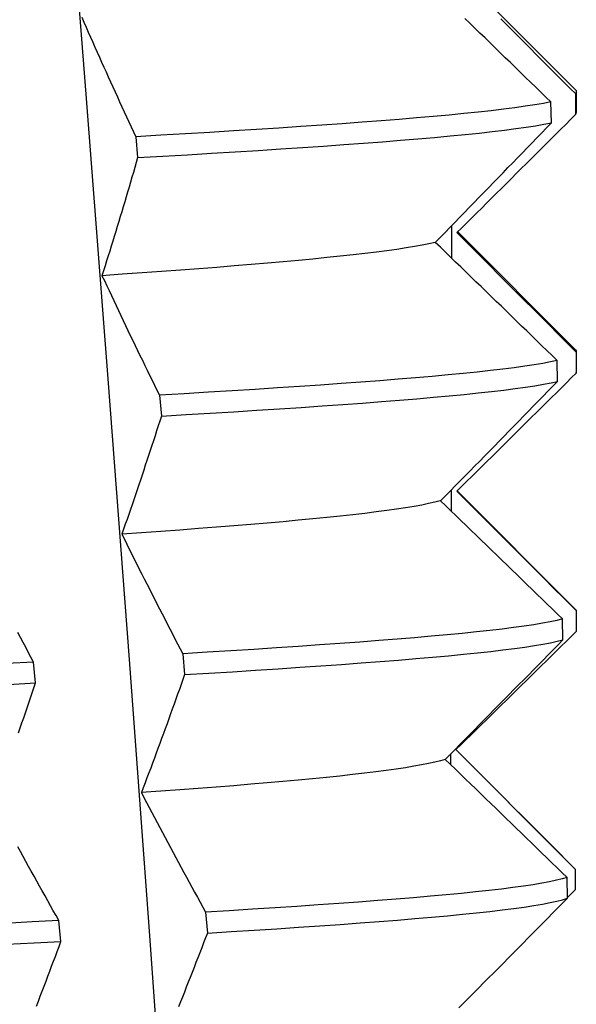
# Model space of a CAD drawing. Header units: inches. Extents: x 13 to 218, y 17 to 122.
# Tile 29 of 107: x 40.012 to 40.118, y 111.213 to 111.4. Entities that reach past the tile are written whole.
import ezdxf

# ---------------------------------------------------------------- set-up
doc = ezdxf.new("R2010")
doc.units = ezdxf.units.IN
doc.header["$MEASUREMENT"] = 0
doc.layers.add('Visible Edges(ANSI)', color=7, linetype='Continuous', lineweight=25)

msp = doc.modelspace()

# ---------------------------------------------------------------- linework, layer by layer
at = {"layer": 'Visible Edges(ANSI)'}
for p, q in [((40.09558, 111.40889), (40.11778, 111.38666)), ((40.1178, 111.38589), (40.11782, 111.38193)), ((40.11798, 111.38626), (40.11798, 111.38229)), ((40.11327, 111.38035), (40.11317, 111.38431)), ((40.03448, 111.37773), (40.03485, 111.37377)), ((40.0943, 111.36084), (40.09431, 111.35477)), ((40.09552, 111.35974), (40.11778, 111.33744)), ((40.11796, 111.33693), (40.11797, 111.33298)), ((40.11798, 111.33705), (40.11798, 111.33307)), ((40.11444, 111.3314), (40.11435, 111.33535)), ((40.03898, 111.32878), (40.03934, 111.32482)), ((40.09428, 111.31082), (40.09428, 111.30682)), ((40.09538, 111.31066), (40.11778, 111.28823)), ((40.11795, 111.28798), (40.11794, 111.28402)), ((40.11544, 111.28244), (40.11536, 111.2864)), ((40.04339, 111.27982), (40.04374, 111.27587)), ((40.01552, 111.27428), (40.01513, 111.27824)), ((40.09517, 111.26166), (40.11538, 111.24142)), ((40.09412, 111.2608), (40.09411, 111.25887)), ((40.11628, 111.23349), (40.11622, 111.23744)), ((40.11778, 111.23903), (40.11775, 111.23507)), ((40.11775, 111.23507), (40.11628, 111.23362)), ((40.04772, 111.23087), (40.04806, 111.22691)), ((40.0203, 111.22533), (40.01992, 111.22929))]:
    msp.add_line(p, q, dxfattribs=at)
at = {"layer": 'Visible Edges(ANSI)', "flags": 128}
for points in [[(39.9852, 111.86317), (39.98983, 111.81004), (39.99441, 111.75691), (39.99896, 111.70378), (40.00347, 111.65064), (40.00792, 111.59751), (40.01231, 111.54438), (40.01664, 111.49125), (40.0209, 111.43812), (40.02508, 111.38498), (40.02919, 111.33185), (40.03321, 111.27872), (40.03714, 111.22559), (40.04097, 111.17246)], [(40.02425, 111.40036), (40.02467, 111.39942), (40.02508, 111.39848), (40.0255, 111.39753), (40.02592, 111.39659), (40.02633, 111.39565), (40.02675, 111.3947), (40.02717, 111.39376), (40.02759, 111.39282), (40.02802, 111.39188), (40.02844, 111.39093), (40.02886, 111.38999), (40.02929, 111.38905), (40.02972, 111.3881), (40.03014, 111.38716), (40.03057, 111.38622), (40.031, 111.38527), (40.03143, 111.38433), (40.03186, 111.38339), (40.0323, 111.38244), (40.03273, 111.3815), (40.03317, 111.38056), (40.0336, 111.37962), (40.03404, 111.37867), (40.03448, 111.37773)], [(40.11317, 111.38431), (40.1122, 111.38524), (40.11124, 111.38617), (40.11028, 111.38711), (40.10932, 111.38804), (40.10836, 111.38897), (40.1074, 111.3899), (40.10644, 111.39083), (40.10548, 111.39177), (40.10452, 111.3927), (40.10356, 111.39363), (40.1026, 111.39456), (40.10164, 111.39549), (40.10068, 111.39643), (40.09972, 111.39736), (40.09876, 111.39829), (40.0978, 111.39922), (40.09684, 111.40015)], [(40.10368, 111.40003), (40.10462, 111.39909), (40.10556, 111.39815), (40.1065, 111.3972), (40.10745, 111.39626), (40.10839, 111.39532), (40.10933, 111.39438), (40.11027, 111.39343), (40.11121, 111.39249), (40.11215, 111.39155), (40.11309, 111.3906), (40.11403, 111.38966), (40.11498, 111.38872), (40.11592, 111.38777), (40.11686, 111.38683), (40.1178, 111.38589)], [(40.11778, 111.38666), (40.11781, 111.38662), (40.11784, 111.38659), (40.11787, 111.38656), (40.11789, 111.38653), (40.11791, 111.3865), (40.11793, 111.38646), (40.11794, 111.38643), (40.11795, 111.3864), (40.11796, 111.38637), (40.11797, 111.38634), (40.11798, 111.3863), (40.11798, 111.38627), (40.11798, 111.38624), (40.11797, 111.38621), (40.11797, 111.38618), (40.11796, 111.38615), (40.11795, 111.38611), (40.11794, 111.38608), (40.11792, 111.38605), (40.1179, 111.38602), (40.11788, 111.38599), (40.11786, 111.38595), (40.11783, 111.38592), (40.1178, 111.38589)], [(40.11317, 111.38431), (40.11173, 111.38403), (40.11011, 111.38376), (40.10831, 111.38349), (40.10633, 111.38321), (40.10418, 111.38294), (40.10185, 111.38266), (40.09936, 111.38239), (40.09669, 111.38212), (40.09386, 111.38184), (40.09087, 111.38157), (40.08772, 111.38129), (40.08442, 111.38102), (40.08097, 111.38075), (40.07737, 111.38047), (40.07363, 111.3802), (40.06976, 111.37992), (40.06576, 111.37965), (40.06163, 111.37937), (40.05737, 111.3791), (40.05301, 111.37883), (40.04853, 111.37855), (40.04394, 111.37828), (40.03926, 111.378), (40.03448, 111.37773)], [(40.11782, 111.38193), (40.11689, 111.381), (40.11596, 111.38007), (40.11502, 111.37914), (40.11409, 111.3782), (40.11315, 111.37727), (40.11222, 111.37634), (40.11129, 111.37541), (40.11035, 111.37448), (40.10942, 111.37354), (40.10848, 111.37261), (40.10754, 111.37168), (40.10661, 111.37075), (40.10567, 111.36982), (40.10473, 111.36888), (40.1038, 111.36795), (40.10286, 111.36702), (40.10192, 111.36609), (40.10098, 111.36516), (40.10005, 111.36423), (40.09911, 111.36329), (40.09817, 111.36236), (40.09723, 111.36143), (40.09629, 111.3605), (40.09535, 111.35957)], [(40.11782, 111.38193), (40.11783, 111.38195), (40.11785, 111.38196), (40.11786, 111.38198), (40.11787, 111.38199), (40.11788, 111.38201), (40.11789, 111.38202), (40.1179, 111.38204), (40.11791, 111.38205), (40.11792, 111.38207), (40.11792, 111.38208), (40.11793, 111.3821), (40.11794, 111.38211), (40.11795, 111.38212), (40.11795, 111.38214), (40.11796, 111.38215), (40.11796, 111.38217), (40.11796, 111.38218), (40.11797, 111.3822), (40.11797, 111.38221), (40.11797, 111.38223), (40.11798, 111.38224), (40.11798, 111.38226), (40.11798, 111.38227), (40.11798, 111.38229)], [(40.03485, 111.37377), (40.03962, 111.37405), (40.04429, 111.37432), (40.04887, 111.3746), (40.05334, 111.37487), (40.0577, 111.37515), (40.06195, 111.37542), (40.06607, 111.37569), (40.07006, 111.37597), (40.07392, 111.37624), (40.07765, 111.37652), (40.08123, 111.37679), (40.08467, 111.37706), (40.08796, 111.37734), (40.0911, 111.37761), (40.09408, 111.37789), (40.0969, 111.37816), (40.09955, 111.37843), (40.10204, 111.37871), (40.10435, 111.37898), (40.10649, 111.37926), (40.10846, 111.37953), (40.11024, 111.3798), (40.11185, 111.38008), (40.11327, 111.38035)], [(40.09126, 111.35772), (40.09218, 111.35866), (40.0931, 111.35961), (40.09402, 111.36055), (40.09494, 111.36149), (40.09586, 111.36244), (40.09678, 111.36338), (40.0977, 111.36432), (40.09861, 111.36527), (40.09953, 111.36621), (40.10045, 111.36715), (40.10137, 111.36809), (40.10228, 111.36904), (40.1032, 111.36998), (40.10412, 111.37092), (40.10503, 111.37187), (40.10595, 111.37281), (40.10686, 111.37375), (40.10778, 111.3747), (40.10869, 111.37564), (40.10961, 111.37658), (40.11052, 111.37752), (40.11144, 111.37847), (40.11235, 111.37941), (40.11327, 111.38035)], [(40.03485, 111.37377), (40.03458, 111.37284), (40.03431, 111.37191), (40.03404, 111.37098), (40.03377, 111.37005), (40.03349, 111.36911), (40.03322, 111.36818), (40.03295, 111.36725), (40.03267, 111.36632), (40.03239, 111.36538), (40.03211, 111.36445), (40.03183, 111.36352), (40.03155, 111.36259), (40.03127, 111.36166), (40.03099, 111.36073), (40.0307, 111.35979), (40.03042, 111.35886), (40.03013, 111.35793), (40.02984, 111.357), (40.02956, 111.35607), (40.02927, 111.35514), (40.02897, 111.3542), (40.02868, 111.35327), (40.02839, 111.35234), (40.02809, 111.35141)], [(40.09535, 111.35957), (40.09629, 111.35863), (40.09723, 111.35768), (40.09817, 111.35674), (40.09912, 111.3558), (40.10006, 111.35485), (40.101, 111.35391), (40.10194, 111.35297), (40.10288, 111.35202), (40.10382, 111.35108), (40.10477, 111.35014), (40.10571, 111.34919), (40.10665, 111.34825), (40.10759, 111.34731), (40.10854, 111.34636), (40.10948, 111.34542), (40.11042, 111.34448), (40.11136, 111.34353), (40.11231, 111.34259), (40.11325, 111.34165), (40.11419, 111.34071), (40.11513, 111.33976), (40.11608, 111.33882), (40.11702, 111.33788), (40.11796, 111.33693)], [(40.09122, 111.35772), (40.09006, 111.35746), (40.08875, 111.35719), (40.0873, 111.35693), (40.08571, 111.35667), (40.08397, 111.3564), (40.0821, 111.35614), (40.08008, 111.35588), (40.07793, 111.35562), (40.07566, 111.35535), (40.07325, 111.35509), (40.07072, 111.35483), (40.06807, 111.35456), (40.06531, 111.3543), (40.06243, 111.35404), (40.05943, 111.35378), (40.05634, 111.35351), (40.05313, 111.35325), (40.04983, 111.35299), (40.04643, 111.35272), (40.04294, 111.35246), (40.03935, 111.3522), (40.03568, 111.35194), (40.03192, 111.35167), (40.02809, 111.35141)], [(40.11435, 111.33535), (40.11339, 111.33629), (40.11242, 111.33722), (40.11146, 111.33815), (40.1105, 111.33908), (40.10954, 111.34002), (40.10858, 111.34095), (40.10762, 111.34188), (40.10665, 111.34281), (40.10569, 111.34374), (40.10473, 111.34468), (40.10377, 111.34561), (40.10281, 111.34654), (40.10184, 111.34747), (40.10088, 111.3484), (40.09992, 111.34934), (40.09896, 111.35027), (40.098, 111.3512), (40.09704, 111.35213), (40.09607, 111.35306), (40.09511, 111.35399), (40.09415, 111.35492), (40.09319, 111.35586), (40.09223, 111.35679), (40.09126, 111.35772)], [(40.02809, 111.35141), (40.02854, 111.35047), (40.02898, 111.34952), (40.02942, 111.34858), (40.02987, 111.34764), (40.03031, 111.34669), (40.03076, 111.34575), (40.0312, 111.34481), (40.03165, 111.34386), (40.0321, 111.34292), (40.03255, 111.34198), (40.03301, 111.34103), (40.03346, 111.34009), (40.03391, 111.33915), (40.03437, 111.3382), (40.03482, 111.33726), (40.03528, 111.33632), (40.03574, 111.33538), (40.0362, 111.33443), (40.03666, 111.33349), (40.03712, 111.33255), (40.03758, 111.3316), (40.03805, 111.33066), (40.03851, 111.32972), (40.03898, 111.32878)], [(40.11778, 111.33744), (40.1178, 111.33742), (40.11782, 111.3374), (40.11784, 111.33738), (40.11786, 111.33736), (40.11787, 111.33734), (40.11789, 111.33732), (40.1179, 111.3373), (40.11791, 111.33727), (40.11793, 111.33725), (40.11794, 111.33723), (40.11795, 111.33721), (40.11795, 111.33719), (40.11796, 111.33717), (40.11797, 111.33715), (40.11797, 111.33713), (40.11797, 111.3371), (40.11798, 111.33708), (40.11798, 111.33706), (40.11798, 111.33704), (40.11798, 111.33702), (40.11797, 111.337), (40.11797, 111.33698), (40.11797, 111.33696), (40.11796, 111.33693)], [(40.11435, 111.33535), (40.11308, 111.33508), (40.11164, 111.33481), (40.11001, 111.33453), (40.1082, 111.33426), (40.10621, 111.33398), (40.10405, 111.33371), (40.10171, 111.33344), (40.0992, 111.33316), (40.09653, 111.33289), (40.09369, 111.33261), (40.09069, 111.33234), (40.08753, 111.33206), (40.08422, 111.33179), (40.08076, 111.33152), (40.07715, 111.33124), (40.07341, 111.33097), (40.06953, 111.33069), (40.06552, 111.33042), (40.06138, 111.33015), (40.05712, 111.32987), (40.05274, 111.3296), (40.04826, 111.32932), (40.04367, 111.32905), (40.03898, 111.32878)], [(40.11797, 111.33298), (40.11703, 111.33205), (40.11609, 111.33111), (40.11515, 111.33018), (40.11421, 111.32925), (40.11326, 111.32832), (40.11232, 111.32739), (40.11138, 111.32645), (40.11044, 111.32552), (40.1095, 111.32459), (40.10856, 111.32366), (40.10761, 111.32273), (40.10667, 111.32179), (40.10573, 111.32086), (40.10478, 111.31993), (40.10384, 111.319), (40.1029, 111.31807), (40.10195, 111.31713), (40.10101, 111.3162), (40.10006, 111.31527), (40.09912, 111.31434), (40.09817, 111.31341), (40.09722, 111.31248), (40.09628, 111.31155), (40.09533, 111.31061)], [(40.11797, 111.33298), (40.11797, 111.33298), (40.11797, 111.33299), (40.11797, 111.33299), (40.11797, 111.33299), (40.11797, 111.333), (40.11797, 111.333), (40.11797, 111.33301), (40.11797, 111.33301), (40.11797, 111.33301), (40.11797, 111.33302), (40.11797, 111.33302), (40.11798, 111.33303), (40.11798, 111.33303), (40.11798, 111.33303), (40.11798, 111.33304), (40.11798, 111.33304), (40.11798, 111.33305), (40.11798, 111.33305), (40.11798, 111.33305), (40.11798, 111.33306), (40.11798, 111.33306), (40.11798, 111.33307), (40.11798, 111.33307), (40.11798, 111.33307)], [(40.03934, 111.32482), (40.04402, 111.32509), (40.0486, 111.32537), (40.05308, 111.32564), (40.05745, 111.32592), (40.0617, 111.32619), (40.06583, 111.32646), (40.06983, 111.32674), (40.0737, 111.32701), (40.07743, 111.32729), (40.08103, 111.32756), (40.08447, 111.32784), (40.08777, 111.32811), (40.09092, 111.32838), (40.09391, 111.32866), (40.09674, 111.32893), (40.0994, 111.32921), (40.10189, 111.32948), (40.10422, 111.32975), (40.10637, 111.33003), (40.10834, 111.3303), (40.11014, 111.33058), (40.11175, 111.33085), (40.11319, 111.33112), (40.11444, 111.3314)], [(40.09227, 111.30876), (40.0932, 111.30971), (40.09412, 111.31065), (40.09505, 111.31159), (40.09597, 111.31254), (40.0969, 111.31348), (40.09782, 111.31442), (40.09875, 111.31537), (40.09967, 111.31631), (40.1006, 111.31725), (40.10152, 111.3182), (40.10245, 111.31914), (40.10337, 111.32008), (40.10429, 111.32103), (40.10522, 111.32197), (40.10614, 111.32291), (40.10706, 111.32386), (40.10798, 111.3248), (40.10891, 111.32574), (40.10983, 111.32668), (40.11075, 111.32763), (40.11167, 111.32857), (40.11259, 111.32951), (40.11351, 111.33046), (40.11444, 111.3314)], [(40.03934, 111.32482), (40.03904, 111.32389), (40.03874, 111.32296), (40.03844, 111.32202), (40.03814, 111.32109), (40.03783, 111.32016), (40.03753, 111.31923), (40.03723, 111.31829), (40.03692, 111.31736), (40.03661, 111.31643), (40.0363, 111.3155), (40.03599, 111.31457), (40.03568, 111.31363), (40.03537, 111.3127), (40.03506, 111.31177), (40.03474, 111.31084), (40.03443, 111.30991), (40.03411, 111.30898), (40.03379, 111.30804), (40.03347, 111.30711), (40.03315, 111.30618), (40.03283, 111.30525), (40.03251, 111.30432), (40.03219, 111.30339), (40.03186, 111.30246)], [(40.09533, 111.31061), (40.09627, 111.30967), (40.09722, 111.30873), (40.09816, 111.30778), (40.0991, 111.30684), (40.10004, 111.3059), (40.10099, 111.30495), (40.10193, 111.30401), (40.10287, 111.30307), (40.10381, 111.30212), (40.10476, 111.30118), (40.1057, 111.30024), (40.10664, 111.2993), (40.10758, 111.29835), (40.10853, 111.29741), (40.10947, 111.29647), (40.11041, 111.29552), (40.11135, 111.29458), (40.1123, 111.29364), (40.11324, 111.29269), (40.11418, 111.29175), (40.11512, 111.29081), (40.11607, 111.28987), (40.11701, 111.28892), (40.11795, 111.28798)], [(40.09219, 111.30876), (40.09116, 111.3085), (40.08999, 111.30824), (40.08868, 111.30798), (40.08722, 111.30771), (40.08563, 111.30745), (40.0839, 111.30719), (40.08204, 111.30692), (40.08004, 111.30666), (40.0779, 111.3064), (40.07564, 111.30614), (40.07324, 111.30587), (40.07071, 111.30561), (40.06806, 111.30535), (40.06529, 111.30508), (40.0624, 111.30482), (40.0594, 111.30456), (40.05629, 111.3043), (40.05308, 111.30403), (40.04977, 111.30377), (40.04635, 111.30351), (40.04285, 111.30324), (40.03926, 111.30298), (40.03558, 111.30272), (40.03182, 111.30246)], [(40.11536, 111.2864), (40.1144, 111.28733), (40.11344, 111.28826), (40.11248, 111.2892), (40.11152, 111.29013), (40.11056, 111.29106), (40.10959, 111.29199), (40.10863, 111.29292), (40.10767, 111.29386), (40.10671, 111.29479), (40.10575, 111.29572), (40.10478, 111.29665), (40.10382, 111.29759), (40.10286, 111.29852), (40.1019, 111.29945), (40.10093, 111.30038), (40.09997, 111.30131), (40.09901, 111.30224), (40.09805, 111.30318), (40.09709, 111.30411), (40.09612, 111.30504), (40.09516, 111.30597), (40.0942, 111.3069), (40.09324, 111.30783), (40.09227, 111.30876)], [(40.03186, 111.30246), (40.03233, 111.30151), (40.0328, 111.30057), (40.03327, 111.29963), (40.03374, 111.29868), (40.03421, 111.29774), (40.03469, 111.2968), (40.03516, 111.29585), (40.03564, 111.29491), (40.03611, 111.29397), (40.03659, 111.29302), (40.03707, 111.29208), (40.03755, 111.29114), (40.03803, 111.29019), (40.03851, 111.28925), (40.039, 111.28831), (40.03948, 111.28736), (40.03997, 111.28642), (40.04045, 111.28548), (40.04094, 111.28453), (40.04143, 111.28359), (40.04192, 111.28265), (40.04241, 111.28171), (40.0429, 111.28076), (40.04339, 111.27982)], [(40.11778, 111.28823), (40.11779, 111.28822), (40.1178, 111.28821), (40.11781, 111.2882), (40.11782, 111.28819), (40.11783, 111.28818), (40.11784, 111.28817), (40.11785, 111.28816), (40.11786, 111.28815), (40.11786, 111.28814), (40.11787, 111.28813), (40.11788, 111.28812), (40.11789, 111.28811), (40.11789, 111.2881), (40.1179, 111.28808), (40.11791, 111.28807), (40.11791, 111.28806), (40.11792, 111.28805), (40.11792, 111.28804), (40.11793, 111.28803), (40.11794, 111.28802), (40.11794, 111.28801), (40.11794, 111.288), (40.11795, 111.28799), (40.11795, 111.28798)], [(40.11536, 111.2864), (40.11428, 111.28613), (40.113, 111.28585), (40.11155, 111.28558), (40.10991, 111.2853), (40.10809, 111.28503), (40.10609, 111.28475), (40.10391, 111.28448), (40.10157, 111.28421), (40.09905, 111.28393), (40.09636, 111.28366), (40.09351, 111.28338), (40.0905, 111.28311), (40.08734, 111.28284), (40.08402, 111.28256), (40.08055, 111.28229), (40.07694, 111.28201), (40.07318, 111.28174), (40.06929, 111.28147), (40.06527, 111.28119), (40.06113, 111.28092), (40.05686, 111.28064), (40.05248, 111.28037), (40.04799, 111.28009), (40.04339, 111.27982)], [(40.11794, 111.28402), (40.117, 111.28309), (40.11605, 111.28216), (40.11511, 111.28123), (40.11416, 111.2803), (40.11321, 111.27936), (40.11226, 111.27843), (40.11132, 111.2775), (40.11037, 111.27657), (40.10942, 111.27563), (40.10847, 111.2747), (40.10752, 111.27377), (40.10658, 111.27284), (40.10563, 111.27191), (40.10468, 111.27097), (40.10373, 111.27004), (40.10278, 111.26911), (40.10183, 111.26818), (40.10088, 111.26725), (40.09993, 111.26632), (40.09898, 111.26538), (40.09803, 111.26445), (40.09707, 111.26352), (40.09612, 111.26259), (40.09517, 111.26166)], [(40.01513, 111.27824), (40.01463, 111.27917), (40.01413, 111.2801), (40.01363, 111.28104), (40.01313, 111.28197), (40.01264, 111.2829), (40.01214, 111.28383)], [(40.04374, 111.27587), (40.04833, 111.27614), (40.05282, 111.27641), (40.05719, 111.27669), (40.06145, 111.27696), (40.06558, 111.27724), (40.06959, 111.27751), (40.07347, 111.27778), (40.07721, 111.27806), (40.08082, 111.27833), (40.08427, 111.27861), (40.08758, 111.27888), (40.09074, 111.27915), (40.09373, 111.27943), (40.09657, 111.2797), (40.09924, 111.27998), (40.10175, 111.28025), (40.10408, 111.28052), (40.10625, 111.2808), (40.10823, 111.28107), (40.11004, 111.28135), (40.11166, 111.28162), (40.11311, 111.2819), (40.11437, 111.28217), (40.11544, 111.28244)], [(40.09314, 111.25981), (40.09407, 111.26075), (40.095, 111.2617), (40.09593, 111.26264), (40.09686, 111.26358), (40.09779, 111.26453), (40.09872, 111.26547), (40.09965, 111.26641), (40.10058, 111.26736), (40.10151, 111.2683), (40.10244, 111.26924), (40.10337, 111.27019), (40.1043, 111.27113), (40.10523, 111.27207), (40.10616, 111.27301), (40.10709, 111.27396), (40.10802, 111.2749), (40.10895, 111.27584), (40.10987, 111.27679), (40.1108, 111.27773), (40.11173, 111.27867), (40.11266, 111.27962), (40.11358, 111.28056), (40.11451, 111.2815), (40.11544, 111.28244)], [(40.01513, 111.27824), (40.00998, 111.27797)], [(40.04374, 111.27587), (40.04342, 111.27493), (40.04309, 111.274), (40.04276, 111.27307), (40.04243, 111.27214), (40.04209, 111.2712), (40.04176, 111.27027), (40.04142, 111.26934), (40.04109, 111.26841), (40.04075, 111.26748), (40.04041, 111.26654), (40.04007, 111.26561), (40.03973, 111.26468), (40.03939, 111.26375), (40.03905, 111.26282), (40.0387, 111.26188), (40.03836, 111.26095), (40.03801, 111.26002), (40.03766, 111.25909), (40.03732, 111.25816), (40.03697, 111.25723), (40.03661, 111.25629), (40.03626, 111.25536), (40.03591, 111.25443), (40.03555, 111.2535)], [(40.01037, 111.27401), (40.01552, 111.27428)], [(40.01227, 111.26486), (40.0126, 111.2658), (40.01293, 111.26674), (40.01326, 111.26768), (40.01358, 111.26863), (40.01391, 111.26957), (40.01423, 111.27051), (40.01456, 111.27146), (40.01488, 111.2724), (40.0152, 111.27334), (40.01552, 111.27428)], [(40.09517, 111.26166), (40.09611, 111.26072), (40.09706, 111.25977), (40.098, 111.25883), (40.09894, 111.25789), (40.09988, 111.25694), (40.10082, 111.256), (40.10177, 111.25506), (40.10271, 111.25411), (40.10365, 111.25317), (40.10459, 111.25223), (40.10553, 111.25128), (40.10647, 111.25034), (40.10742, 111.2494), (40.10836, 111.24845), (40.1093, 111.24751), (40.11024, 111.24657), (40.11118, 111.24563), (40.11213, 111.24468), (40.11307, 111.24374), (40.11401, 111.2428), (40.11495, 111.24185), (40.11589, 111.24091), (40.11683, 111.23997), (40.11778, 111.23903)], [(40.09311, 111.25981), (40.09222, 111.25955), (40.09118, 111.25928), (40.08999, 111.25902), (40.08867, 111.25876), (40.0872, 111.25849), (40.08559, 111.25823), (40.08384, 111.25797), (40.08197, 111.25771), (40.07996, 111.25744), (40.07781, 111.25718), (40.07555, 111.25692), (40.07315, 111.25665), (40.07063, 111.25639), (40.06799, 111.25613), (40.06524, 111.25587), (40.06236, 111.2556), (40.05937, 111.25534), (40.05627, 111.25508), (40.05305, 111.25481), (40.04974, 111.25455), (40.04632, 111.25429), (40.04281, 111.25403), (40.03921, 111.25376), (40.03552, 111.2535)], [(40.11622, 111.23744), (40.11526, 111.23838), (40.11429, 111.23931), (40.11333, 111.24024), (40.11237, 111.24117), (40.11141, 111.24211), (40.11045, 111.24304), (40.10949, 111.24397), (40.10853, 111.2449), (40.10757, 111.24583), (40.10661, 111.24677), (40.10565, 111.2477), (40.10468, 111.24863), (40.10372, 111.24956), (40.10276, 111.25049), (40.1018, 111.25143), (40.10084, 111.25236), (40.09988, 111.25329), (40.09891, 111.25422), (40.09795, 111.25515), (40.09699, 111.25608), (40.09603, 111.25702), (40.09506, 111.25795), (40.0941, 111.25888), (40.09314, 111.25981)], [(40.03555, 111.2535), (40.03605, 111.25256), (40.03655, 111.25161), (40.03704, 111.25067), (40.03754, 111.24973), (40.03804, 111.24878), (40.03854, 111.24784), (40.03904, 111.2469), (40.03954, 111.24595), (40.04005, 111.24501), (40.04055, 111.24407), (40.04106, 111.24312), (40.04156, 111.24218), (40.04207, 111.24124), (40.04258, 111.2403), (40.04309, 111.23935), (40.0436, 111.23841), (40.04411, 111.23747), (40.04462, 111.23652), (40.04514, 111.23558), (40.04565, 111.23464), (40.04617, 111.23369), (40.04668, 111.23275), (40.0472, 111.23181), (40.04772, 111.23087)], [(40.01992, 111.22929), (40.01939, 111.23022), (40.01886, 111.23115), (40.01834, 111.23208), (40.01781, 111.23301), (40.01729, 111.23395), (40.01677, 111.23488), (40.01625, 111.23581), (40.01573, 111.23674), (40.01521, 111.23768), (40.01469, 111.23861), (40.01417, 111.23954), (40.01366, 111.24047), (40.01314, 111.2414), (40.01263, 111.24233), (40.01211, 111.24327)], [(40.11622, 111.23744), (40.11531, 111.23717), (40.11421, 111.2369), (40.11292, 111.23662), (40.11145, 111.23635), (40.1098, 111.23607), (40.10797, 111.2358), (40.10596, 111.23553), (40.10378, 111.23525), (40.10142, 111.23498), (40.09889, 111.2347), (40.0962, 111.23443), (40.09334, 111.23416), (40.09032, 111.23388), (40.08714, 111.23361), (40.08382, 111.23333), (40.08034, 111.23306), (40.07672, 111.23278), (40.07296, 111.23251), (40.06906, 111.23224), (40.06503, 111.23196), (40.06088, 111.23169), (40.05661, 111.23141), (40.05222, 111.23114), (40.04772, 111.23087)], [(40.04806, 111.22691), (40.05255, 111.22718), (40.05693, 111.22746), (40.0612, 111.22773), (40.06534, 111.22801), (40.06936, 111.22828), (40.07325, 111.22856), (40.077, 111.22883), (40.08061, 111.2291), (40.08407, 111.22938), (40.08739, 111.22965), (40.09055, 111.22993), (40.09356, 111.2302), (40.09641, 111.23047), (40.09909, 111.23075), (40.10161, 111.23102), (40.10395, 111.2313), (40.10612, 111.23157), (40.10812, 111.23184), (40.10994, 111.23212), (40.11157, 111.23239), (40.11303, 111.23267), (40.1143, 111.23294), (40.11538, 111.23321), (40.11628, 111.23349)], [(40.09574, 111.21274), (40.09667, 111.21368), (40.09761, 111.21463), (40.09854, 111.21557), (40.09948, 111.21651), (40.10041, 111.21746), (40.10134, 111.2184), (40.10228, 111.21934), (40.10321, 111.22029), (40.10415, 111.22123), (40.10508, 111.22217), (40.10601, 111.22312), (40.10695, 111.22406), (40.10788, 111.225), (40.10882, 111.22595), (40.10975, 111.22689), (40.11068, 111.22783), (40.11161, 111.22877), (40.11255, 111.22972), (40.11348, 111.23066), (40.11441, 111.2316), (40.11535, 111.23255), (40.11628, 111.23349)], [(40.01992, 111.22929), (40.01483, 111.22901), (40.00967, 111.22874)], [(40.04806, 111.22691), (40.04771, 111.22598), (40.04735, 111.22505), (40.04699, 111.22411), (40.04663, 111.22318), (40.04626, 111.22225), (40.0459, 111.22132), (40.04554, 111.22038), (40.04517, 111.21945), (40.0448, 111.21852), (40.04444, 111.21759), (40.04407, 111.21666), (40.0437, 111.21572), (40.04333, 111.21479), (40.04295, 111.21386), (40.04258, 111.21293)], [(40.01006, 111.22478), (40.01522, 111.22506), (40.0203, 111.22533)], [(40.01568, 111.21307), (40.01604, 111.21401), (40.0164, 111.21496), (40.01676, 111.2159), (40.01712, 111.21684), (40.01748, 111.21779), (40.01784, 111.21873), (40.01819, 111.21967), (40.01855, 111.22062), (40.0189, 111.22156), (40.01925, 111.2225), (40.0196, 111.22344), (40.01995, 111.22439), (40.0203, 111.22533)]]:
    msp.add_lwpolyline(points, dxfattribs=at)

doc.saveas('drawing.dxf')
